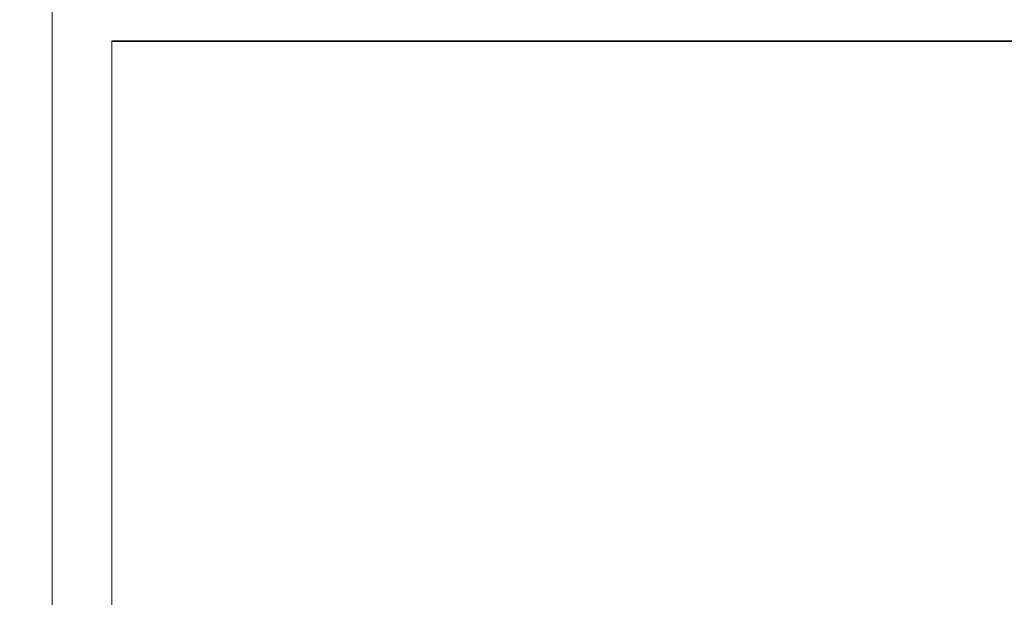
# Model space of a CAD drawing. Header units: millimetres. Extents: x 4 to 1188, y 1 to 840.
# Tile 153 of 256: x 706.448 to 707.102, y 494.336 to 494.72. Entities that reach past the tile are written whole.
import ezdxf

# ---------------------------------------------------------------- set-up
doc = ezdxf.new("R2010")
doc.units = ezdxf.units.MM
doc.layers.add('1', color=7, linetype='Continuous')
doc.styles.add('Arial Unicode MS', font='Arial Unicode MS')
doc.dimstyles.get("Standard").update_dxf_attribs({"dimtxt": 0.18, "dimasz": 0.18, "dimexe": 0.18, "dimexo": 0.0625, "dimgap": 0.09, "dimtad": 0, "dimtih": 1, "dimtoh": 1, "dimdec": 4, "dimzin": 0, "dimdsep": 46, "dimtxsty": 'Standard', "dimcen": 0.09, "dimadec": 0, "dimazin": 0, "dimtfac": 1, "dimtdec": 4, "dimtofl": 0, "dimtmove": 0, "dimatfit": 3, "dimfxl": 0, "dimtolj": 1, "dimtzin": 0, "dimarcsym": 0})

# ---------------------------------------------------------------- blocks, each defined once
blk = doc.blocks.new('_U46')
at = {"layer": '1', "color": 18, "lineweight": 35}
for p, q in [((686.89813, 499.38189), (667.74099, 499.38189)), ((669.74099, 499.38189), (669.74099, 485.8009)), ((715.23717, 485.8009), (667.74099, 485.8009))]:
    blk.add_line(p, q, dxfattribs=at)
at = {"layer": '1', "color": 18, "lineweight": 70}
for points in [[(669.74099, 499.38189), (670.51692, 495.88189), (668.96505, 495.88189)], [(669.74099, 485.8009), (668.96505, 489.3009), (670.51692, 489.30091)]]:
    blk.add_solid(points, dxfattribs=at)
at = {"layer": '1', "color": 18, "linetype": 'Continuous', "lineweight": 13, "insert": (669.2881, 490.54557), "char_height": 3, "attachment_point": 7, "rotation": 90, "line_spacing_factor": 1.047437, "style": 'Arial Unicode MS'}
blk.add_mtext('\\fArial Unicode MS|b0|i0;\\W1.0000;95', dxfattribs=at)

msp = doc.modelspace()

# ---------------------------------------------------------------- linework, layer by layer
at = {"layer": '1', "color": 154, "linetype": 'Continuous', "lineweight": 13}
for p, q in [((706.46956, 494.07662), (706.46956, 495.54975)), ((706.50918, 494.70522), (706.50918, 494.19093))]:
    msp.add_line(p, q, dxfattribs=at)
at = {"layer": '1', "color": 154, "linetype": 'Continuous', "lineweight": 35}
msp.add_line((707.40918, 494.70522), (706.50918, 494.70522), dxfattribs=at)

# ---------------------------------------------------------------- dimensions: what is measured, and where the dimension line sits
at = {"layer": '1', "color": 18, "linetype": 'Continuous', "lineweight": 13}
dim = msp.add_linear_dim(base=(669.74099, 485.8009), p1=(695.04099, 499.38189), p2=(756.7381, 485.8009), angle=90, dimstyle='Standard', override={"dimtxt": 3, "dimasz": 3.5, "dimexe": 2, "dimexo": 1, "dimgap": 1.5, "dimtad": 1, "dimtih": 0, "dimtoh": 0, "dimdec": 0, "dimlfac": 7, "dimzin": 8, "dimdsep": 44, "dimlunit": 2, "dimtxsty": 'Arial Unicode MS', "dimsah": 1, "dimse1": 0, "dimse2": 0, "dimsd1": 0, "dimsd2": 0, "dimclrd": 18, "dimclre": 18, "dimclrt": 18, "dimtol": 0, "dimtm": -0.1, "dimtfac": 0.666667, "dimtdec": 2, "dimtofl": 1, "dimtmove": 0, "dimtzin": 8, "dimlwd": 35, "dimlwe": 35}, dxfattribs=at)
dim.commit()
dim.dimension.update_dxf_attribs({"geometry": '_U46', "text_midpoint": (669.74099, 492.5914), "dimtype": 160})

doc.saveas('drawing.dxf')
